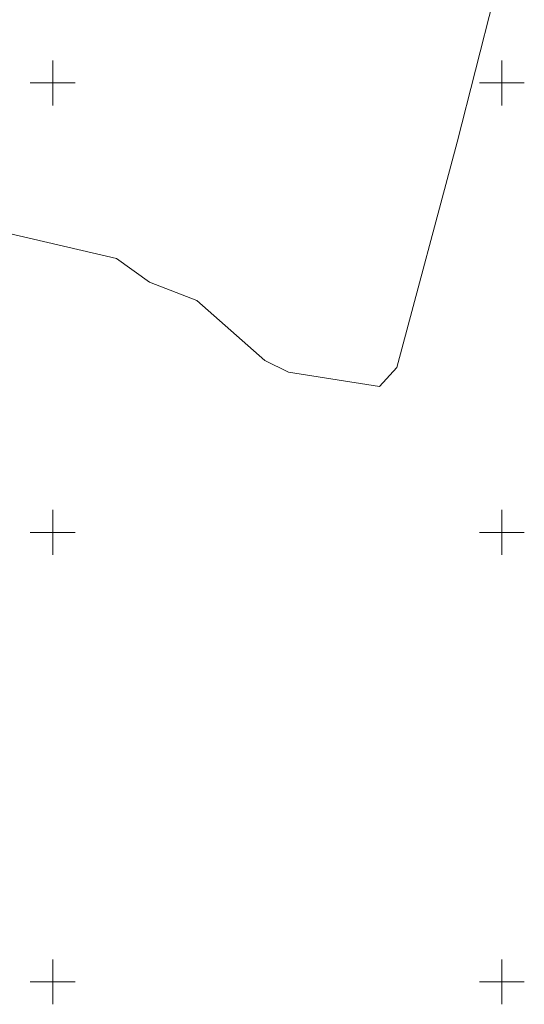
# Model space of a CAD drawing. Header units: metres. Extents: x 7427346 to 7428402, y 5774471 to 5775252.
# Tile 3 of 24: x 7427646 to 7427702, y 5774748 to 5774857. Entities that reach past the tile are written whole.
import ezdxf

# ---------------------------------------------------------------- set-up
doc = ezdxf.new("R2010")
doc.units = ezdxf.units.M
doc.header["$MEASUREMENT"] = 0
doc.linetypes.add('1', pattern=[0])
doc.linetypes.add('4_SUSP', pattern=[0])
doc.layers.add('Podzial_sekcyjny_krzyze', color=7, linetype='1', lineweight=18)
doc.layers.add('SUSP_L_0', color=7, linetype='4_SUSP', lineweight=18)

msp = doc.modelspace()

# ---------------------------------------------------------------- linework, layer by layer
at = {"layer": 'Podzial_sekcyjny_krzyze'}
for p, q in [((7427650, 5774847.5), (7427650, 5774852.5)), ((7427700, 5774847.5), (7427700, 5774852.5)), ((7427647.5, 5774850), (7427652.5, 5774850)), ((7427697.5, 5774850), (7427702.5, 5774850)), ((7427650, 5774797.5), (7427650, 5774802.5)), ((7427700, 5774797.5), (7427700, 5774802.5)), ((7427647.5, 5774800), (7427652.5, 5774800)), ((7427697.5, 5774800), (7427702.5, 5774800)), ((7427650, 5774747.5), (7427650, 5774752.5)), ((7427700, 5774747.5), (7427700, 5774752.5)), ((7427647.5, 5774750), (7427652.5, 5774750)), ((7427697.5, 5774750), (7427702.5, 5774750))]:
    msp.add_line(p, q, dxfattribs=at)
at = {"layer": 'SUSP_L_0', "linetype": '4_SUSP'}
for p, q in [((7427700.35, 5774864.27), (7427695.01, 5774843.4)), ((7427695.01, 5774843.4), (7427688.29, 5774818.35)), ((7427657.11, 5774830.45), (7427645.15, 5774833.24)), ((7427660.76, 5774827.84), (7427657.11, 5774830.45)), ((7427666.03, 5774825.81), (7427660.76, 5774827.84)), ((7427673.61, 5774819.13), (7427666.03, 5774825.81)), ((7427676.24, 5774817.81), (7427673.61, 5774819.13)), ((7427686.38, 5774816.21), (7427676.24, 5774817.81)), ((7427688.29, 5774818.35), (7427686.38, 5774816.21))]:
    msp.add_line(p, q, dxfattribs=at)

doc.saveas('drawing.dxf')
